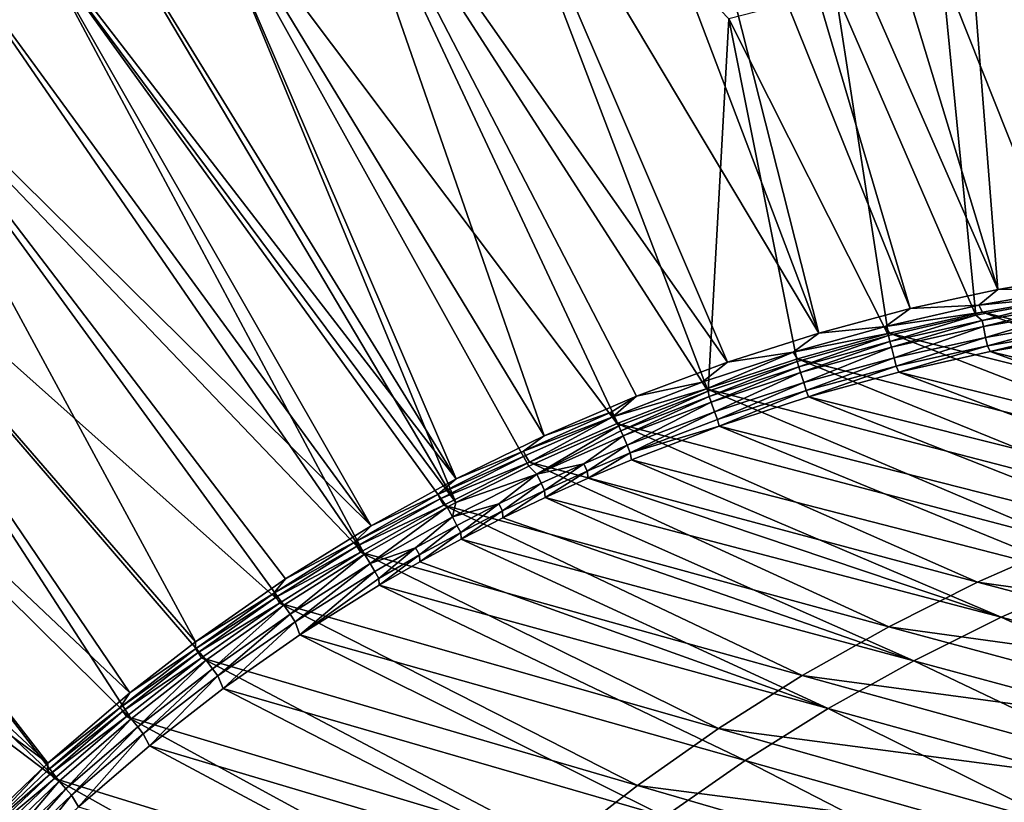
# Model space of a CAD drawing. Header units: metres. Extents: x -900 to 900, y -400 to 400.
# Tile 59 of 241: x -797 to -726, y 302 to 358. Entities that reach past the tile are written whole.
import ezdxf

# ---------------------------------------------------------------- set-up
doc = ezdxf.new("R2010")
doc.units = ezdxf.units.M

msp = doc.modelspace()

# ---------------------------------------------------------------- linework, layer by layer
at = {"layer": 'top'}
for points in [[(-721.192139, 390.008942, -3.399924), (-709.072815, 341.018127, -32.177853), (-730.448669, 388.778107, -3.399924)], [(-726.520142, 338.75, -32.241295), (-741.109741, 386.78064, -3.399924), (-730.448669, 388.778107, -3.399924)], [(-709.072815, 341.018127, -32.177853), (-720.004272, 339.859406, -32.218529), (-730.448669, 388.778107, -3.399924)], [(-730.448669, 388.778107, -3.399924), (-720.004272, 339.859406, -32.218529), (-726.520142, 338.75, -32.241295)], [(-721.030396, 388.514221, -0.803848), (-730.213135, 387.293213, -0.803848), (-711.344421, 339.343567, -29.58893)], [(-730.213135, 387.293213, -0.803848), (-730.521423, 361.700104, -15.338564), (-721.169983, 338.166351, -29.625387)], [(-711.344421, 339.343567, -29.58893), (-730.213135, 387.293213, -0.803848), (-721.169983, 338.166351, -29.625387)], [(-746.963318, 385.413208, -3.399924), (-741.109741, 386.78064, -3.399924), (-726.520142, 338.75, -32.241295)], [(-751.649963, 384.176422, -3.399924), (-746.963318, 385.413208, -3.399924), (-732.787781, 337.380829, -32.262211)], [(-732.787781, 337.380829, -32.262211), (-746.963318, 385.413208, -3.399924), (-726.520142, 338.75, -32.241295)], [(-757.162415, 382.556427, -3.399924), (-751.649963, 384.176422, -3.399924), (-739.336792, 335.628693, -32.283081)], [(-739.336792, 335.628693, -32.283081), (-751.649963, 384.176422, -3.399924), (-732.787781, 337.380829, -32.262211)], [(-765.662842, 379.697144, -3.399924), (-757.162415, 382.556427, -3.399924), (-739.336792, 335.628693, -32.283081)], [(-745.870056, 333.544342, -32.302948), (-775.530518, 375.802704, -3.399924), (-765.662842, 379.697144, -3.399924)], [(-739.336792, 335.628693, -32.283081), (-745.870056, 333.544342, -32.302948), (-765.662842, 379.697144, -3.399924)], [(-765.150696, 378.2836, -0.803848), (-774.93988, 374.420105, -0.803848), (-747.251404, 331.466248, -29.710432)], [(-745.777344, 358.114075, -15.338564), (-765.150696, 378.2836, -0.803848), (-747.251404, 331.466248, -29.710432)], [(-775.530518, 375.802704, -3.399924), (-758.992676, 328.279388, -32.340122), (-785.165894, 371.364655, -3.399924)], [(-745.870056, 333.544342, -32.302948), (-752.376465, 331.120605, -32.321827), (-775.530518, 375.802704, -3.399924)], [(-752.376465, 331.120605, -32.321827), (-758.992676, 328.279388, -32.340122), (-775.530518, 375.802704, -3.399924)], [(-774.93988, 374.420105, -0.803848), (-784.498657, 370.017365, -0.803848), (-753.643616, 328.983795, -29.728928)], [(-747.251404, 331.466248, -29.710432), (-774.93988, 374.420105, -0.803848), (-753.643616, 328.983795, -29.728928)], [(-785.165894, 371.364655, -3.399924), (-765.297363, 325.192505, -32.356731), (-791.660217, 367.994293, -3.399924)], [(-758.992676, 328.279388, -32.340122), (-765.297363, 325.192505, -32.356731), (-785.165894, 371.364655, -3.399924)], [(-784.498657, 370.017365, -0.803848), (-790.941956, 366.673492, -0.803848), (-765.313843, 323.490356, -29.760489)], [(-753.643616, 328.983795, -29.728928), (-784.498657, 370.017365, -0.803848), (-760.099487, 326.106232, -29.746735)], [(-784.498657, 370.017365, -0.803848), (-765.313843, 323.490356, -29.760489), (-760.099487, 326.106232, -29.746735)], [(-765.297363, 325.192505, -32.356731), (-796.288391, 365.394043, -3.399924), (-791.660217, 367.994293, -3.399924)], [(-790.941956, 366.673492, -0.803848), (-795.533813, 364.093658, -0.803848), (-765.313843, 323.490356, -29.760489)], [(-771.372437, 321.835876, -32.371983), (-801.117981, 362.495056, -3.399924), (-796.288391, 365.394043, -3.399924)], [(-765.297363, 325.192505, -32.356731), (-771.372437, 321.835876, -32.371983), (-796.288391, 365.394043, -3.399924)], [(-795.533813, 364.093658, -0.803848), (-800.325439, 361.217438, -0.803848), (-771.867798, 319.798676, -29.776989)], [(-765.313843, 323.490356, -29.760489), (-795.533813, 364.093658, -0.803848), (-765.93573, 323.159943, -29.762093)], [(-795.533813, 364.093658, -0.803848), (-771.867798, 319.798676, -29.776989), (-765.93573, 323.159943, -29.762093)], [(-801.117981, 362.495056, -3.399924), (-771.372437, 321.835876, -32.371983), (-808.045959, 357.984528, -3.399924)], [(-730.521423, 361.700104, -15.338564), (-738.14032, 360.10199, -15.338564), (-728.090454, 336.903168, -29.649544)], [(-721.169983, 338.166351, -29.625387), (-730.521423, 361.700104, -15.338564), (-728.090454, 336.903168, -29.649544)], [(-800.325439, 361.217438, -0.803848), (-807.198975, 356.74234, -0.803848), (-771.867798, 319.798676, -29.776989)], [(-738.14032, 360.10199, -15.338564), (-745.777344, 358.114075, -15.338564), (-734.340027, 335.447693, -29.670338)], [(-728.090454, 336.903168, -29.649544), (-738.14032, 360.10199, -15.338564), (-734.340027, 335.447693, -29.670338)], [(-808.045959, 357.984528, -3.399924), (-783.958923, 313.51947, -32.401192), (-816.92688, 351.541168, -3.399924)], [(-771.372437, 321.835876, -32.371983), (-777.507568, 318.02655, -32.386631), (-808.045959, 357.984528, -3.399924)], [(-808.045959, 357.984528, -3.399924), (-777.507568, 318.02655, -32.386631), (-783.958923, 313.51947, -32.401192)], [(-745.777344, 358.114075, -15.338564), (-747.251404, 331.466248, -29.710432), (-740.871399, 333.601196, -29.691088)], [(-734.340027, 335.447693, -29.670338), (-745.777344, 358.114075, -15.338564), (-740.871399, 333.601196, -29.691088)], [(-807.198975, 356.74234, -0.803848), (-816.009277, 350.350189, -0.803848), (-777.629333, 316.145538, -29.790764)], [(-771.867798, 319.798676, -29.776989), (-807.198975, 356.74234, -0.803848), (-777.629333, 316.145538, -29.790764)], [(-816.92688, 351.541168, -3.399924), (-788.647888, 309.886597, -32.411201), (-825.421875, 344.596863, -3.399924)], [(-783.958923, 313.51947, -32.401192), (-788.647888, 309.886597, -32.411201), (-816.92688, 351.541168, -3.399924)], [(-816.009277, 350.350189, -0.803848), (-824.436707, 343.46109, -0.803848), (-788.569397, 308.014374, -29.814934)], [(-777.629333, 316.145538, -29.790764), (-816.009277, 350.350189, -0.803848), (-783.200073, 312.214417, -29.803406)], [(-816.009277, 350.350189, -0.803848), (-788.569397, 308.014374, -29.814934), (-783.200073, 312.214417, -29.803406)], [(-825.421875, 344.596863, -3.399924), (-794.537842, 304.84433, -32.423065), (-831.358704, 339.228668, -3.399924)], [(-788.647888, 309.886597, -32.411201), (-794.537842, 304.84433, -32.423065), (-825.421875, 344.596863, -3.399924)], [(-824.436707, 343.46109, -0.803848), (-830.326965, 338.135101, -0.803848), (-793.726868, 303.554474, -29.825367)], [(-824.436707, 343.46109, -0.803848), (-793.726868, 303.554474, -29.825367), (-788.569397, 308.014374, -29.814934)], [(-726.520142, 338.75, -32.241295), (-720.004272, 339.859406, -32.218529), (-721.120056, 338.795837, -33.002594)], [(-794.537842, 304.84433, -32.423065), (-835.351196, 335.351196, -3.399924), (-831.358704, 339.228668, -3.399924)], [(-732.787781, 337.380829, -32.262211), (-726.520142, 338.75, -32.241295), (-727.864685, 337.610443, -32.994465)], [(-727.864685, 337.610443, -32.994465), (-721.120056, 338.795837, -33.002594), (-720.91095, 338.309204, -34.06422)], [(-726.520142, 338.75, -32.241295), (-721.120056, 338.795837, -33.002594), (-727.864685, 337.610443, -32.994465)], [(-830.326965, 338.135101, -0.803848), (-834.288086, 334.288086, -0.803848), (-793.726868, 303.554474, -29.825367)], [(-721.169983, 338.166351, -29.625387), (-728.090454, 336.903168, -29.649544), (-727.636597, 336.525238, -29.95916)], [(-727.603271, 337.128845, -34.011021), (-727.864685, 337.610443, -32.994465), (-720.91095, 338.309204, -34.06422)], [(-720.965881, 337.700806, -29.947321), (-721.169983, 338.166351, -29.625387), (-727.636597, 336.525238, -29.95916)], [(-720.965881, 337.700806, -29.947321), (-727.636597, 336.525238, -29.95916), (-727.545227, 336.083221, -30.314955)], [(-727.603271, 337.128845, -34.011021), (-720.91095, 338.309204, -34.06422), (-694.175354, 328.848053, -86.458618)], [(-720.894287, 337.241241, -30.317875), (-720.965881, 337.700806, -29.947321), (-727.545227, 336.083221, -30.314955)], [(-739.336792, 335.628693, -32.283081), (-732.787781, 337.380829, -32.262211), (-734.550598, 336.098969, -32.98671)], [(-734.550598, 336.098969, -32.98671), (-727.864685, 337.610443, -32.994465), (-727.603271, 337.128845, -34.011021)], [(-732.787781, 337.380829, -32.262211), (-727.864685, 337.610443, -32.994465), (-734.550598, 336.098969, -32.98671)], [(-734.256409, 335.617981, -33.960423), (-734.550598, 336.098969, -32.98671), (-727.603271, 337.128845, -34.011021)], [(-701.148376, 327.301086, -86.430969), (-734.256409, 335.617981, -33.960423), (-727.603271, 337.128845, -34.011021)], [(-701.148376, 327.301086, -86.430969), (-727.603271, 337.128845, -34.011021), (-694.175354, 328.848053, -86.458618)], [(-720.894287, 337.241241, -30.317875), (-727.545227, 336.083221, -30.314955), (-727.384644, 335.309845, -31.147472)], [(-720.768982, 336.442719, -31.187525), (-720.894287, 337.241241, -30.317875), (-727.384644, 335.309845, -31.147472)], [(-728.090454, 336.903168, -29.649544), (-734.340027, 335.447693, -29.670338), (-734.237854, 335.028198, -29.970098)], [(-727.636597, 336.525238, -29.95916), (-728.090454, 336.903168, -29.649544), (-734.237854, 335.028198, -29.970098)], [(-727.636597, 336.525238, -29.95916), (-734.237854, 335.028198, -29.970098), (-734.128235, 334.603973, -30.311989)], [(-727.545227, 336.083221, -30.314955), (-727.636597, 336.525238, -29.95916), (-734.128235, 334.603973, -30.311989)], [(-720.768982, 336.442719, -31.187525), (-727.384644, 335.309845, -31.147472), (-727.258301, 334.706451, -32.115452)], [(-720.671143, 335.829865, -32.199642), (-720.768982, 336.442719, -31.187525), (-727.258301, 334.706451, -32.115452)], [(-745.870056, 333.544342, -32.302948), (-739.336792, 335.628693, -32.283081), (-741.158936, 334.264526, -32.979362)], [(-741.158936, 334.264526, -32.979362), (-734.550598, 336.098969, -32.98671), (-734.256409, 335.617981, -33.960423)], [(-739.336792, 335.628693, -32.283081), (-734.550598, 336.098969, -32.98671), (-741.158936, 334.264526, -32.979362)], [(-740.849182, 333.782623, -33.912464), (-741.158936, 334.264526, -32.979362), (-734.256409, 335.617981, -33.960423)], [(-740.849182, 333.782623, -33.912464), (-734.256409, 335.617981, -33.960423), (-708.029602, 325.417053, -86.401016)], [(-708.029602, 325.417053, -86.401016), (-734.256409, 335.617981, -33.960423), (-701.148376, 327.301086, -86.430969)], [(-727.545227, 336.083221, -30.314955), (-734.128235, 334.603973, -30.311989), (-733.934814, 333.856934, -31.109619)], [(-727.384644, 335.309845, -31.147472), (-727.545227, 336.083221, -30.314955), (-733.934814, 333.856934, -31.109619)], [(-720.671143, 335.829865, -32.199642), (-727.258301, 334.706451, -32.115452), (-727.069336, 334.294647, -33.185768)], [(-720.503601, 335.432739, -33.316151), (-720.671143, 335.829865, -32.199642), (-727.069336, 334.294647, -33.185768)], [(-794.537842, 304.84433, -32.423065), (-799.813599, 299.813599, -32.432964), (-835.351196, 335.351196, -3.399924)], [(-734.340027, 335.447693, -29.670338), (-740.871399, 333.601196, -29.691088), (-740.755859, 333.211823, -29.980213)], [(-734.237854, 335.028198, -29.970098), (-734.340027, 335.447693, -29.670338), (-740.755859, 333.211823, -29.980213)], [(-734.237854, 335.028198, -29.970098), (-740.755859, 333.211823, -29.980213), (-740.629639, 332.805511, -30.309046)], [(-734.128235, 334.603973, -30.311989), (-734.237854, 335.028198, -29.970098), (-740.629639, 332.805511, -30.309046)], [(-727.384644, 335.309845, -31.147472), (-733.934814, 333.856934, -31.109619), (-733.780945, 333.265442, -32.036003)], [(-727.258301, 334.706451, -32.115452), (-727.384644, 335.309845, -31.147472), (-733.780945, 333.265442, -32.036003)], [(-720.503601, 335.432739, -33.316151), (-727.069336, 334.294647, -33.185768), (-693.117065, 325.964081, -86.161034)], [(-793.726868, 303.554474, -29.825367), (-834.288086, 334.288086, -0.803848), (-798.661865, 298.843903, -29.834721)], [(-747.359924, 331.628937, -33.86718), (-747.670715, 332.110291, -32.972462), (-741.158936, 334.264526, -32.979362)], [(-741.158936, 334.264526, -32.979362), (-747.670715, 332.110291, -32.972462), (-745.870056, 333.544342, -32.302948)], [(-740.849182, 333.782623, -33.912464), (-747.359924, 331.628937, -33.86718), (-741.158936, 334.264526, -32.979362)], [(-734.128235, 334.603973, -30.311989), (-740.629639, 332.805511, -30.309046), (-740.405579, 332.085846, -31.07399)], [(-733.934814, 333.856934, -31.109619), (-734.128235, 334.603973, -30.311989), (-740.405579, 332.085846, -31.07399)], [(-727.258301, 334.706451, -32.115452), (-733.780945, 333.265442, -32.036003), (-733.5979, 332.832916, -33.061947)], [(-727.069336, 334.294647, -33.185768), (-727.258301, 334.706451, -32.115452), (-733.5979, 332.832916, -33.061947)], [(-727.069336, 334.294647, -33.185768), (-733.5979, 332.832916, -33.061947), (-699.933228, 324.48584, -86.056374)], [(-727.069336, 334.294647, -33.185768), (-699.933228, 324.48584, -86.056374), (-693.117065, 325.964081, -86.161034)], [(-747.670715, 332.110291, -32.972462), (-752.376465, 331.120605, -32.321827), (-745.870056, 333.544342, -32.302948)], [(-747.359924, 331.628937, -33.86718), (-740.849182, 333.782623, -33.912464), (-714.802917, 323.200287, -86.369019)], [(-740.871399, 333.601196, -29.691088), (-747.251404, 331.466248, -29.710432), (-747.178284, 331.078156, -29.989613)], [(-740.755859, 333.211823, -29.980213), (-740.871399, 333.601196, -29.691088), (-747.178284, 331.078156, -29.989613)], [(-740.849182, 333.782623, -33.912464), (-708.029602, 325.417053, -86.401016), (-714.802917, 323.200287, -86.369019)], [(-733.934814, 333.856934, -31.109619), (-740.405579, 332.085846, -31.07399), (-740.225342, 331.508453, -31.961302)], [(-733.780945, 333.265442, -32.036003), (-733.934814, 333.856934, -31.109619), (-740.225342, 331.508453, -31.961302)], [(-740.755859, 333.211823, -29.980213), (-747.178284, 331.078156, -29.989613), (-747.036743, 330.689819, -30.306202)], [(-740.629639, 332.805511, -30.309046), (-740.755859, 333.211823, -29.980213), (-747.036743, 330.689819, -30.306202)], [(-740.629639, 332.805511, -30.309046), (-747.036743, 330.689819, -30.306202), (-746.784363, 329.998322, -31.040583)], [(-740.405579, 332.085846, -31.07399), (-740.629639, 332.805511, -30.309046), (-746.784363, 329.998322, -31.040583)], [(-733.780945, 333.265442, -32.036003), (-740.225342, 331.508453, -31.961302), (-740.068237, 331.053131, -32.94474)], [(-733.5979, 332.832916, -33.061947), (-733.780945, 333.265442, -32.036003), (-740.068237, 331.053131, -32.94474)], [(-733.5979, 332.832916, -33.061947), (-740.068237, 331.053131, -32.94474), (-706.670959, 322.677795, -85.953491)], [(-733.5979, 332.832916, -33.061947), (-706.670959, 322.677795, -85.953491), (-699.933228, 324.48584, -86.056374)], [(-747.670715, 332.110291, -32.972462), (-747.359924, 331.628937, -33.86718), (-754.066895, 329.639465, -32.966038)], [(-747.670715, 332.110291, -32.972462), (-754.066895, 329.639465, -32.966038), (-752.376465, 331.120605, -32.321827)], [(-740.405579, 332.085846, -31.07399), (-746.784363, 329.998322, -31.040583), (-746.578796, 329.436859, -31.891279)], [(-740.225342, 331.508453, -31.961302), (-740.405579, 332.085846, -31.07399), (-746.578796, 329.436859, -31.891279)], [(-747.359924, 331.628937, -33.86718), (-753.767029, 329.163208, -33.824604), (-754.066895, 329.639465, -32.966038)], [(-753.767029, 329.163208, -33.824604), (-747.359924, 331.628937, -33.86718), (-721.452637, 320.655914, -86.33522)], [(-747.251404, 331.466248, -29.710432), (-753.643616, 328.983795, -29.728928), (-753.492615, 328.629242, -29.998407)], [(-747.178284, 331.078156, -29.989613), (-747.251404, 331.466248, -29.710432), (-753.492615, 328.629242, -29.998407)], [(-747.359924, 331.628937, -33.86718), (-714.802917, 323.200287, -86.369019), (-721.452637, 320.655914, -86.33522)], [(-740.225342, 331.508453, -31.961302), (-746.578796, 329.436859, -31.891279), (-746.459167, 328.96106, -32.834187)], [(-740.068237, 331.053131, -32.94474), (-740.225342, 331.508453, -31.961302), (-746.459167, 328.96106, -32.834187)], [(-754.206177, 329.969604, -32.614296), (-758.992676, 328.279388, -32.340122), (-752.376465, 331.120605, -32.321827)], [(-754.066895, 329.639465, -32.966038), (-754.206177, 329.969604, -32.614296), (-752.376465, 331.120605, -32.321827)], [(-753.337036, 328.25885, -30.303543), (-747.178284, 331.078156, -29.989613), (-753.492615, 328.629242, -29.998407)], [(-747.036743, 330.689819, -30.306202), (-747.178284, 331.078156, -29.989613), (-753.337036, 328.25885, -30.303543)], [(-753.058289, 327.596039, -31.009394), (-747.036743, 330.689819, -30.306202), (-753.337036, 328.25885, -30.303543)], [(-746.784363, 329.998322, -31.040583), (-747.036743, 330.689819, -30.306202), (-753.058289, 327.596039, -31.009394)], [(-740.068237, 331.053131, -32.94474), (-746.459167, 328.96106, -32.834187), (-713.315186, 320.541077, -85.852715)], [(-740.068237, 331.053131, -32.94474), (-713.315186, 320.541077, -85.852715), (-706.670959, 322.677795, -85.953491)], [(-754.066895, 329.639465, -32.966038), (-760.481506, 327.171936, -32.621933), (-754.206177, 329.969604, -32.614296)], [(-760.481506, 327.171936, -32.621933), (-758.992676, 328.279388, -32.340122), (-754.206177, 329.969604, -32.614296)], [(-752.828796, 327.052063, -31.825869), (-746.784363, 329.998322, -31.040583), (-753.058289, 327.596039, -31.009394)], [(-746.578796, 329.436859, -31.891279), (-746.784363, 329.998322, -31.040583), (-752.828796, 327.052063, -31.825869)], [(-760.329529, 326.856232, -32.960114), (-760.481506, 327.171936, -32.621933), (-754.066895, 329.639465, -32.966038)], [(-760.048889, 326.391632, -33.784775), (-760.329529, 326.856232, -32.960114), (-754.066895, 329.639465, -32.966038)], [(-754.066895, 329.639465, -32.966038), (-753.767029, 329.163208, -33.824604), (-760.048889, 326.391632, -33.784775)], [(-746.459167, 328.96106, -32.834187), (-746.578796, 329.436859, -31.891279), (-752.828796, 327.052063, -31.825869)], [(-753.643616, 328.983795, -29.728928), (-760.099487, 326.106232, -29.746735), (-759.517578, 325.515778, -30.301132)], [(-760.048889, 326.391632, -33.784775), (-753.767029, 329.163208, -33.824604), (-727.963257, 317.789886, -86.299889)], [(-753.492615, 328.629242, -29.998407), (-753.643616, 328.983795, -29.728928), (-759.517578, 325.515778, -30.301132)], [(-759.517578, 325.515778, -30.301132), (-753.337036, 328.25885, -30.303543), (-753.492615, 328.629242, -29.998407)], [(-753.767029, 329.163208, -33.824604), (-721.452637, 320.655914, -86.33522), (-727.963257, 317.789886, -86.299889)], [(-752.828796, 327.052063, -31.825869), (-752.74939, 326.562531, -32.730335), (-746.459167, 328.96106, -32.834187)], [(-719.850769, 318.076813, -85.754364), (-746.459167, 328.96106, -32.834187), (-752.74939, 326.562531, -32.730335)], [(-713.315186, 320.541077, -85.852715), (-746.459167, 328.96106, -32.834187), (-719.850769, 318.076813, -85.754364)], [(-765.297363, 325.192505, -32.356731), (-758.992676, 328.279388, -32.340122), (-760.481506, 327.171936, -32.621933)], [(-756.151917, 326.277588, -30.994631), (-753.337036, 328.25885, -30.303543), (-759.517578, 325.515778, -30.301132)], [(-756.151917, 326.277588, -30.994631), (-753.058289, 327.596039, -31.009394), (-753.337036, 328.25885, -30.303543)], [(-765.297363, 325.192505, -32.356731), (-760.481506, 327.171936, -32.621933), (-766.608215, 324.070007, -32.628948)], [(-766.608215, 324.070007, -32.628948), (-760.481506, 327.171936, -32.621933), (-760.329529, 326.856232, -32.960114)], [(-755.91095, 325.742798, -31.79487), (-753.058289, 327.596039, -31.009394), (-756.151917, 326.277588, -30.994631)], [(-752.828796, 327.052063, -31.825869), (-753.058289, 327.596039, -31.009394), (-755.91095, 325.742798, -31.79487)], [(-766.608215, 324.070007, -32.628948), (-760.329529, 326.856232, -32.960114), (-766.44458, 323.768829, -32.954678)], [(-766.44458, 323.768829, -32.954678), (-760.329529, 326.856232, -32.960114), (-760.048889, 326.391632, -33.784775)], [(-755.91095, 325.742798, -31.79487), (-755.850037, 325.250153, -32.680935), (-752.828796, 327.052063, -31.825869)], [(-755.850037, 325.250153, -32.680935), (-752.74939, 326.562531, -32.730335), (-752.828796, 327.052063, -31.825869)], [(-752.74939, 326.562531, -32.730335), (-755.850037, 325.250153, -32.680935), (-726.262451, 315.287231, -85.65876)], [(-719.850769, 318.076813, -85.754364), (-752.74939, 326.562531, -32.730335), (-726.262451, 315.287231, -85.65876)], [(-766.183899, 323.320435, -33.74773), (-766.44458, 323.768829, -32.954678), (-760.048889, 326.391632, -33.784775)], [(-766.183899, 323.320435, -33.74773), (-760.048889, 326.391632, -33.784775), (-734.319641, 314.608826, -86.263275)], [(-759.517578, 325.515778, -30.301132), (-760.099487, 326.106232, -29.746735), (-765.313843, 323.490356, -29.760489)], [(-760.048889, 326.391632, -33.784775), (-727.963257, 317.789886, -86.299889), (-734.319641, 314.608826, -86.263275)], [(-759.214233, 324.88205, -30.980415), (-756.151917, 326.277588, -30.994631), (-759.517578, 325.515778, -30.301132)], [(-759.214233, 324.88205, -30.980415), (-758.962158, 324.35675, -31.764994), (-756.151917, 326.277588, -30.994631)], [(-758.962158, 324.35675, -31.764994), (-755.91095, 325.742798, -31.79487), (-756.151917, 326.277588, -30.994631)], [(-758.962158, 324.35675, -31.764994), (-758.917542, 323.863312, -32.633224), (-755.91095, 325.742798, -31.79487)], [(-758.917542, 323.863312, -32.633224), (-755.850037, 325.250153, -32.680935), (-755.91095, 325.742798, -31.79487)], [(-771.372437, 321.835876, -32.371983), (-765.297363, 325.192505, -32.356731), (-766.608215, 324.070007, -32.628948)], [(-759.517578, 325.515778, -30.301132), (-765.313843, 323.490356, -29.760489), (-765.563477, 322.468872, -30.298965)], [(-759.517578, 325.515778, -30.301132), (-765.563477, 322.468872, -30.298965), (-762.243347, 323.410583, -30.966736)], [(-762.243347, 323.410583, -30.966736), (-759.214233, 324.88205, -30.980415), (-759.517578, 325.515778, -30.301132)], [(-726.262451, 315.287231, -85.65876), (-755.850037, 325.250153, -32.680935), (-758.917542, 323.863312, -32.633224)], [(-762.243347, 323.410583, -30.966736), (-761.980469, 322.89505, -31.736223), (-759.214233, 324.88205, -30.980415)], [(-761.980469, 322.89505, -31.736223), (-758.962158, 324.35675, -31.764994), (-759.214233, 324.88205, -30.980415)], [(-761.980469, 322.89505, -31.736223), (-761.949158, 322.402771, -32.587208), (-758.962158, 324.35675, -31.764994)], [(-761.949158, 322.402771, -32.587208), (-758.917542, 323.863312, -32.633224), (-758.962158, 324.35675, -31.764994)], [(-771.372437, 321.835876, -32.371983), (-766.608215, 324.070007, -32.628948), (-772.573181, 320.673126, -32.63538)], [(-772.573181, 320.673126, -32.63538), (-766.608215, 324.070007, -32.628948), (-766.44458, 323.768829, -32.954678)], [(-772.573181, 320.673126, -32.63538), (-766.44458, 323.768829, -32.954678), (-772.398987, 320.386566, -32.949707)], [(-772.398987, 320.386566, -32.949707), (-766.44458, 323.768829, -32.954678), (-766.183899, 323.320435, -33.74773)], [(-758.917542, 323.863312, -32.633224), (-761.949158, 322.402771, -32.587208), (-732.534241, 312.179932, -85.566139)], [(-726.262451, 315.287231, -85.65876), (-758.917542, 323.863312, -32.633224), (-732.534241, 312.179932, -85.566139)], [(-772.150452, 319.955902, -33.713501), (-772.398987, 320.386566, -32.949707), (-766.183899, 323.320435, -33.74773)], [(-772.150452, 319.955902, -33.713501), (-766.183899, 323.320435, -33.74773), (-740.506958, 311.120178, -86.225647)], [(-765.93573, 323.159943, -29.762093), (-771.867798, 319.798676, -29.776989), (-771.459656, 319.127777, -30.297024)], [(-765.563477, 322.468872, -30.298965), (-765.93573, 323.159943, -29.762093), (-771.459656, 319.127777, -30.297024)], [(-766.183899, 323.320435, -33.74773), (-734.319641, 314.608826, -86.263275), (-740.506958, 311.120178, -86.225647)], [(-765.313843, 323.490356, -29.760489), (-765.93573, 323.159943, -29.762093), (-765.563477, 322.468872, -30.298965)], [(-765.563477, 322.468872, -30.298965), (-765.237366, 321.86441, -30.953585), (-762.243347, 323.410583, -30.966736)], [(-765.237366, 321.86441, -30.953585), (-764.96405, 321.358887, -31.708542), (-762.243347, 323.410583, -30.966736)], [(-764.96405, 321.358887, -31.708542), (-761.980469, 322.89505, -31.736223), (-762.243347, 323.410583, -30.966736)], [(-764.96405, 321.358887, -31.708542), (-764.942322, 320.869232, -32.542896), (-761.980469, 322.89505, -31.736223)], [(-764.942322, 320.869232, -32.542896), (-761.949158, 322.402771, -32.587208), (-761.980469, 322.89505, -31.736223)], [(-771.459656, 319.127777, -30.297024), (-768.194336, 320.244751, -30.940954), (-765.563477, 322.468872, -30.298965)], [(-768.194336, 320.244751, -30.940954), (-765.237366, 321.86441, -30.953585), (-765.563477, 322.468872, -30.298965)], [(-732.534241, 312.179932, -85.566139), (-761.949158, 322.402771, -32.587208), (-764.942322, 320.869232, -32.542896)], [(-777.507568, 318.02655, -32.386631), (-771.372437, 321.835876, -32.371983), (-772.573181, 320.673126, -32.63538)], [(-768.194336, 320.244751, -30.940954), (-767.910828, 319.749451, -31.681934), (-765.237366, 321.86441, -30.953585)], [(-767.910828, 319.749451, -31.681934), (-764.96405, 321.358887, -31.708542), (-765.237366, 321.86441, -30.953585)], [(-767.910828, 319.749451, -31.681934), (-767.894348, 319.263397, -32.50029), (-764.96405, 321.358887, -31.708542)], [(-767.894348, 319.263397, -32.50029), (-764.942322, 320.869232, -32.542896), (-764.96405, 321.358887, -31.708542)], [(-764.942322, 320.869232, -32.542896), (-767.894348, 319.263397, -32.50029), (-738.649841, 308.763855, -85.476707)], [(-732.534241, 312.179932, -85.566139), (-764.942322, 320.869232, -32.542896), (-738.649841, 308.763855, -85.476707)], [(-777.507568, 318.02655, -32.386631), (-772.573181, 320.673126, -32.63538), (-778.363586, 316.990601, -32.641251)], [(-778.363586, 316.990601, -32.641251), (-772.573181, 320.673126, -32.63538), (-772.398987, 320.386566, -32.949707)], [(-778.363586, 316.990601, -32.641251), (-772.398987, 320.386566, -32.949707), (-778.179626, 316.718689, -32.945175)], [(-778.179626, 316.718689, -32.945175), (-772.398987, 320.386566, -32.949707), (-772.150452, 319.955902, -33.713501)], [(-771.459656, 319.127777, -30.297024), (-771.112366, 318.552734, -30.928835), (-768.194336, 320.244751, -30.940954)], [(-771.112366, 318.552734, -30.928835), (-770.819031, 318.067841, -31.656387), (-768.194336, 320.244751, -30.940954)], [(-768.194336, 320.244751, -30.940954), (-770.819031, 318.067841, -31.656387), (-767.910828, 319.749451, -31.681934)], [(-727.963257, 317.789886, -86.299889), (-721.452637, 320.655914, -86.33522), (-688.950195, 312.259491, -139.909012)], [(-777.931396, 316.305603, -33.682083), (-778.179626, 316.718689, -32.945175), (-772.150452, 319.955902, -33.713501)], [(-777.931396, 316.305603, -33.682083), (-772.150452, 319.955902, -33.713501), (-746.510803, 307.332123, -86.187248)], [(-771.867798, 319.798676, -29.776989), (-777.629333, 316.145538, -29.790764), (-777.190857, 315.502075, -30.295284)], [(-771.459656, 319.127777, -30.297024), (-771.867798, 319.798676, -29.776989), (-777.190857, 315.502075, -30.295284)], [(-772.150452, 319.955902, -33.713501), (-740.506958, 311.120178, -86.225647), (-746.510803, 307.332123, -86.187248)], [(-770.819031, 318.067841, -31.656387), (-770.802612, 317.58609, -32.459393), (-767.910828, 319.749451, -31.681934)], [(-767.910828, 319.749451, -31.681934), (-770.802612, 317.58609, -32.459393), (-767.894348, 319.263397, -32.50029)], [(-777.190857, 315.502075, -30.295284), (-776.823975, 314.956451, -30.906097), (-771.459656, 319.127777, -30.297024)], [(-776.823975, 314.956451, -30.906097), (-771.112366, 318.552734, -30.928835), (-771.459656, 319.127777, -30.297024)], [(-738.649841, 308.763855, -85.476707), (-767.894348, 319.263397, -32.50029), (-770.802612, 317.58609, -32.459393)], [(-783.958923, 313.51947, -32.401192), (-777.507568, 318.02655, -32.386631), (-778.363586, 316.990601, -32.641251)], [(-776.823975, 314.956451, -30.906097), (-776.481384, 314.021179, -32.382683), (-771.112366, 318.552734, -30.928835)], [(-776.481384, 314.021179, -32.382683), (-770.819031, 318.067841, -31.656387), (-771.112366, 318.552734, -30.928835)], [(-776.481384, 314.021179, -32.382683), (-770.802612, 317.58609, -32.459393), (-770.819031, 318.067841, -31.656387)], [(-719.850769, 318.076813, -85.754364), (-726.262451, 315.287231, -85.65876), (-694.109558, 306.804321, -139.107239)], [(-770.802612, 317.58609, -32.459393), (-776.481384, 314.021179, -32.382683), (-744.592957, 305.048004, -85.390694)], [(-738.649841, 308.763855, -85.476707), (-770.802612, 317.58609, -32.459393), (-744.592957, 305.048004, -85.390694)], [(-734.319641, 314.608826, -86.263275), (-727.963257, 317.789886, -86.299889), (-695.740784, 309.285736, -139.845276)], [(-727.963257, 317.789886, -86.299889), (-688.950195, 312.259491, -139.909012), (-695.740784, 309.285736, -139.845276)], [(-783.958923, 313.51947, -32.401192), (-778.363586, 316.990601, -32.641251), (-783.966248, 313.031738, -32.646599)], [(-783.966248, 313.031738, -32.646599), (-778.363586, 316.990601, -32.641251), (-778.179626, 316.718689, -32.945175)], [(-783.966248, 313.031738, -32.646599), (-778.179626, 316.718689, -32.945175), (-783.773438, 312.774445, -32.941067)], [(-783.773438, 312.774445, -32.941067), (-778.179626, 316.718689, -32.945175), (-777.931396, 316.305603, -33.682083)], [(-783.516113, 312.379181, -33.653408), (-783.773438, 312.774445, -32.941067), (-777.931396, 316.305603, -33.682083)], [(-783.516113, 312.379181, -33.653408), (-777.931396, 316.305603, -33.682083), (-752.317139, 303.253418, -86.148346)], [(-777.629333, 316.145538, -29.790764), (-783.200073, 312.214417, -29.803406), (-782.741882, 311.60141, -30.29373)], [(-777.190857, 315.502075, -30.295284), (-777.629333, 316.145538, -29.790764), (-782.741882, 311.60141, -30.29373)], [(-777.931396, 316.305603, -33.682083), (-746.510803, 307.332123, -86.187248), (-752.317139, 303.253418, -86.148346)], [(-782.741882, 311.60141, -30.29373), (-782.356812, 311.085083, -30.8853), (-777.190857, 315.502075, -30.295284)], [(-782.356812, 311.085083, -30.8853), (-776.823975, 314.956451, -30.906097), (-777.190857, 315.502075, -30.295284)], [(-726.262451, 315.287231, -85.65876), (-732.534241, 312.179932, -85.566139), (-700.65094, 303.57608, -138.986359)], [(-694.109558, 306.804321, -139.107239), (-726.262451, 315.287231, -85.65876), (-700.65094, 303.57608, -138.986359)], [(-782.356812, 311.085083, -30.8853), (-781.96814, 310.184021, -32.312607), (-776.823975, 314.956451, -30.906097)], [(-781.96814, 310.184021, -32.312607), (-776.481384, 314.021179, -32.382683), (-776.823975, 314.956451, -30.906097)], [(-740.506958, 311.120178, -86.225647), (-734.319641, 314.608826, -86.263275), (-702.367615, 305.983856, -139.779938)], [(-734.319641, 314.608826, -86.263275), (-695.740784, 309.285736, -139.845276), (-702.367615, 305.983856, -139.779938)], [(-776.481384, 314.021179, -32.382683), (-781.96814, 310.184021, -32.312607), (-750.347351, 301.041321, -85.308319)], [(-744.592957, 305.048004, -85.390694), (-776.481384, 314.021179, -32.382683), (-750.347351, 301.041321, -85.308319)], [(-788.647888, 309.886597, -32.411201), (-783.966248, 313.031738, -32.646599), (-789.368347, 308.805878, -32.651455)], [(-789.368347, 308.805878, -32.651455), (-783.966248, 313.031738, -32.646599), (-783.773438, 312.774445, -32.941067)], [(-788.647888, 309.886597, -32.411201), (-783.958923, 313.51947, -32.401192), (-783.966248, 313.031738, -32.646599)], [(-783.773438, 312.774445, -32.941067), (-789.167358, 308.56308, -32.937351), (-789.368347, 308.805878, -32.651455)], [(-789.167358, 308.56308, -32.937351), (-783.773438, 312.774445, -32.941067), (-783.516113, 312.379181, -33.653408)], [(-788.894531, 308.186523, -33.627411), (-789.167358, 308.56308, -32.937351), (-783.516113, 312.379181, -33.653408)], [(-788.894531, 308.186523, -33.627411), (-783.516113, 312.379181, -33.653408), (-757.912537, 298.893677, -86.109192)], [(-783.516113, 312.379181, -33.653408), (-752.317139, 303.253418, -86.148346), (-757.912537, 298.893677, -86.109192)], [(-783.200073, 312.214417, -29.803406), (-788.569397, 308.014374, -29.814934), (-788.097534, 307.435394, -30.292336)], [(-782.741882, 311.60141, -30.29373), (-783.200073, 312.214417, -29.803406), (-788.097534, 307.435394, -30.292336)], [(-732.534241, 312.179932, -85.566139), (-738.649841, 308.763855, -85.476707), (-707.026611, 300.026062, -138.868317)], [(-700.65094, 303.57608, -138.986359), (-732.534241, 312.179932, -85.566139), (-707.026611, 300.026062, -138.868317)], [(-788.097534, 307.435394, -30.292336), (-787.695557, 306.948181, -30.866377), (-782.741882, 311.60141, -30.29373)], [(-787.695557, 306.948181, -30.866377), (-782.356812, 311.085083, -30.8853), (-782.741882, 311.60141, -30.29373)], [(-787.695557, 306.948181, -30.866377), (-787.252747, 306.084198, -32.249008), (-782.356812, 311.085083, -30.8853)], [(-787.252747, 306.084198, -32.249008), (-781.96814, 310.184021, -32.312607), (-782.356812, 311.085083, -30.8853)], [(-746.510803, 307.332123, -86.187248), (-740.506958, 311.120178, -86.225647), (-708.815491, 302.361359, -139.713409)], [(-740.506958, 311.120178, -86.225647), (-702.367615, 305.983856, -139.779938), (-708.815491, 302.361359, -139.713409)], [(-794.537842, 304.84433, -32.423065), (-788.647888, 309.886597, -32.411201), (-789.368347, 308.805878, -32.651455)], [(-781.96814, 310.184021, -32.312607), (-787.252747, 306.084198, -32.249008), (-755.896851, 296.752838, -85.22979)], [(-750.347351, 301.041321, -85.308319), (-781.96814, 310.184021, -32.312607), (-755.896851, 296.752838, -85.22979)], [(-789.167358, 308.56308, -32.937351), (-794.556824, 304.322327, -32.655849), (-789.368347, 308.805878, -32.651455)], [(-789.368347, 308.805878, -32.651455), (-794.556824, 304.322327, -32.655849), (-794.537842, 304.84433, -32.423065)], [(-794.348267, 304.093903, -32.93401), (-794.556824, 304.322327, -32.655849), (-789.167358, 308.56308, -32.937351)], [(-794.348267, 304.093903, -32.93401), (-789.167358, 308.56308, -32.937351), (-788.894531, 308.186523, -33.627411)], [(-794.056519, 303.737396, -33.604012), (-794.348267, 304.093903, -32.93401), (-788.894531, 308.186523, -33.627411)], [(-794.056519, 303.737396, -33.604012), (-788.894531, 308.186523, -33.627411), (-763.283813, 294.263062, -86.07003)], [(-788.894531, 308.186523, -33.627411), (-757.912537, 298.893677, -86.109192), (-763.283813, 294.263062, -86.07003)], [(-738.649841, 308.763855, -85.476707), (-744.592957, 305.048004, -85.390694), (-713.219849, 296.163361, -138.753494)], [(-707.026611, 300.026062, -138.868317), (-738.649841, 308.763855, -85.476707), (-713.219849, 296.163361, -138.753494)], [(-788.569397, 308.014374, -29.814934), (-793.726868, 303.554474, -29.825367), (-793.242554, 303.013641, -30.291082)], [(-788.097534, 307.435394, -30.292336), (-788.569397, 308.014374, -29.814934), (-793.242554, 303.013641, -30.291082)], [(-793.242554, 303.013641, -30.291082), (-792.824951, 302.555206, -30.849257), (-788.097534, 307.435394, -30.292336)], [(-792.824951, 302.555206, -30.849257), (-787.695557, 306.948181, -30.866377), (-788.097534, 307.435394, -30.292336)], [(-792.824951, 302.555206, -30.849257), (-792.325195, 301.731415, -32.191727), (-787.695557, 306.948181, -30.866377)], [(-792.325195, 301.731415, -32.191727), (-787.252747, 306.084198, -32.249008), (-787.695557, 306.948181, -30.866377)], [(-752.317139, 303.253418, -86.148346), (-746.510803, 307.332123, -86.187248), (-715.069641, 298.426483, -139.646088)], [(-746.510803, 307.332123, -86.187248), (-708.815491, 302.361359, -139.713409), (-715.069641, 298.426483, -139.646088)], [(-787.252747, 306.084198, -32.249008), (-792.325195, 301.731415, -32.191727), (-761.225037, 292.191528, -85.155334)], [(-755.896851, 296.752838, -85.22979), (-787.252747, 306.084198, -32.249008), (-761.225037, 292.191528, -85.155334)], [(-794.537842, 304.84433, -32.423065), (-799.518677, 299.590424, -32.659813), (-799.813599, 299.813599, -32.432964)], [(-794.556824, 304.322327, -32.655849), (-799.518677, 299.590424, -32.659813), (-794.537842, 304.84433, -32.423065)], [(-744.592957, 305.048004, -85.390694), (-750.347351, 301.041321, -85.308319), (-719.21405, 291.997131, -138.642273)], [(-713.219849, 296.163361, -138.753494), (-744.592957, 305.048004, -85.390694), (-719.21405, 291.997131, -138.642273)], [(-799.518677, 299.590424, -32.659813), (-794.556824, 304.322327, -32.655849), (-794.348267, 304.093903, -32.93401)], [(-799.303101, 299.376099, -32.931019), (-799.518677, 299.590424, -32.659813), (-794.348267, 304.093903, -32.93401)], [(-799.303101, 299.376099, -32.931019), (-794.348267, 304.093903, -32.93401), (-794.056519, 303.737396, -33.604012)], [(-798.992065, 299.041626, -33.583149), (-799.303101, 299.376099, -32.931019), (-794.056519, 303.737396, -33.604012)], [(-798.992065, 299.041626, -33.583149), (-794.056519, 303.737396, -33.604012), (-768.418518, 289.372406, -86.031136)], [(-793.726868, 303.554474, -29.825367), (-798.661865, 298.843903, -29.834721), (-798.161804, 298.345795, -30.289949)], [(-793.242554, 303.013641, -30.291082), (-793.726868, 303.554474, -29.825367), (-798.161804, 298.345795, -30.289949)], [(-794.056519, 303.737396, -33.604012), (-763.283813, 294.263062, -86.07003), (-768.418518, 289.372406, -86.031136)], [(-757.912537, 298.893677, -86.109192), (-752.317139, 303.253418, -86.148346), (-721.115662, 294.188263, -139.5784)], [(-752.317139, 303.253418, -86.148346), (-715.069641, 298.426483, -139.646088), (-721.115662, 294.188263, -139.5784)], [(-798.161804, 298.345795, -30.289949), (-797.729675, 297.91571, -30.83387), (-793.242554, 303.013641, -30.291082)], [(-797.729675, 297.91571, -30.83387), (-792.824951, 302.555206, -30.849257), (-793.242554, 303.013641, -30.291082)], [(-797.729675, 297.91571, -30.83387), (-797.175293, 297.135284, -32.140598), (-792.824951, 302.555206, -30.849257)], [(-797.175293, 297.135284, -32.140598), (-792.325195, 301.731415, -32.191727), (-792.824951, 302.555206, -30.849257)]]:
    msp.add_3dface(points, dxfattribs=at)

doc.saveas('drawing.dxf')
